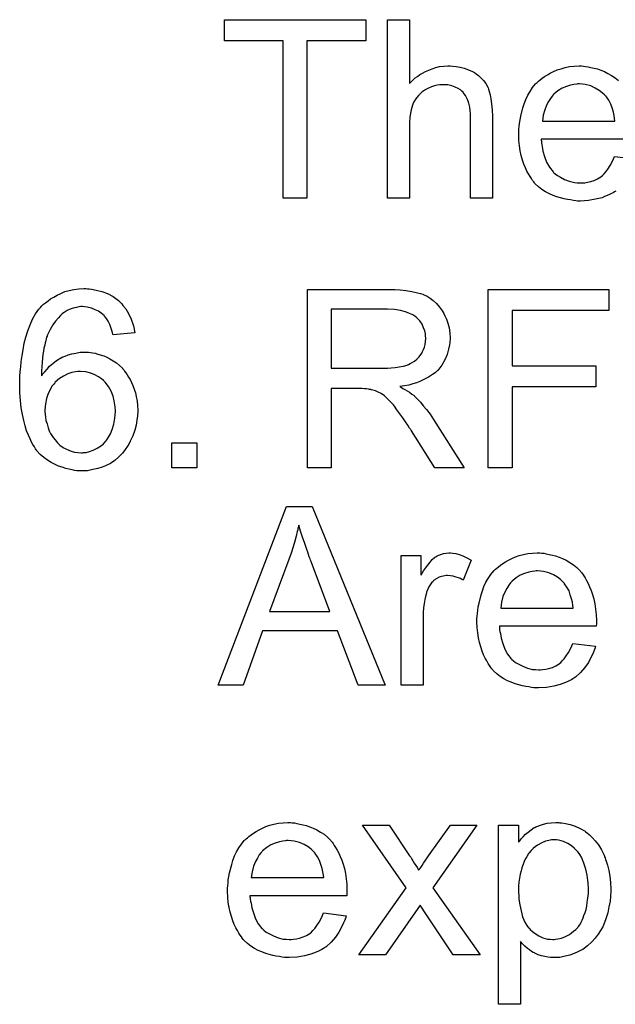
# Model space of a CAD drawing. Extents: x -1.5 to 9, y -3 to 5.
# Tile 234 of 256: x 4.835 to 5.102, y -0.325 to 0.116. Entities that reach past the tile are written whole.
import ezdxf

# ---------------------------------------------------------------- set-up
doc = ezdxf.new("R2010")
doc.units = 0
doc.layers.add('qfn16-30-34-a_mechanical_19', color=1, linetype='CONTINUOUS')

msp = doc.modelspace()

# ---------------------------------------------------------------- linework, layer by layer
at = {"layer": 'qfn16-30-34-a_mechanical_19', "color": 1}
for points in [[(4.990558, 0.106996), (4.964178, 0.106996), (4.964178, 0.036419), (4.953534, 0.036419), (4.953534, 0.106996), (4.927154, 0.106996), (4.927154, 0.116484), (4.990558, 0.116484), (4.990558, 0.106996)], [(5.010111, 0.08779), (5.010227, 0.087906), (5.010458, 0.088137), (5.010805, 0.088484), (5.011384, 0.089063), (5.011962, 0.089641), (5.012772, 0.090335), (5.013814, 0.09103), (5.014855, 0.09184), (5.016012, 0.092534), (5.017285, 0.093228), (5.020293, 0.094501), (5.021913, 0.095079), (5.023648, 0.095426), (5.025499, 0.095658), (5.02735, 0.095773), (5.028392, 0.095773), (5.029664, 0.095658), (5.031169, 0.095426), (5.032904, 0.095195), (5.034755, 0.094732), (5.036606, 0.094038), (5.038458, 0.093228), (5.038689, 0.093112), (5.039268, 0.092765), (5.040078, 0.092187), (5.041119, 0.091377), (5.04216, 0.090335), (5.043317, 0.089178), (5.044358, 0.08779), (5.045284, 0.08617), (5.0454, 0.085939), (5.045631, 0.08536), (5.045978, 0.084319), (5.046325, 0.082815), (5.046672, 0.080964), (5.04702, 0.078766), (5.047251, 0.076104), (5.047367, 0.073096), (5.047367, 0.036419), (5.037532, 0.036419), (5.037532, 0.073212), (5.037532, 0.073328), (5.037532, 0.073559), (5.037532, 0.073906), (5.037532, 0.074369), (5.037416, 0.075642), (5.037185, 0.077261), (5.036722, 0.078997), (5.036144, 0.080732), (5.035334, 0.082468), (5.034292, 0.083856), (5.034177, 0.083972), (5.033714, 0.084435), (5.03302, 0.085013), (5.031979, 0.085592), (5.030706, 0.086286), (5.029202, 0.086749), (5.02735, 0.087212), (5.025268, 0.087327), (5.024574, 0.087327), (5.023764, 0.087212), (5.022607, 0.087096), (5.02145, 0.086749), (5.020061, 0.086402), (5.018673, 0.085823), (5.017169, 0.085013), (5.017053, 0.084898), (5.01659, 0.08455), (5.015896, 0.084088), (5.015086, 0.083394), (5.014161, 0.082468), (5.013235, 0.081427), (5.012425, 0.080154), (5.011731, 0.078766), (5.011615, 0.078534), (5.0115, 0.078071), (5.011268, 0.077146), (5.010921, 0.075989), (5.010574, 0.074485), (5.010343, 0.072633), (5.010227, 0.070551), (5.010111, 0.068121), (5.010111, 0.036419), (5.000277, 0.036419), (5.000277, 0.116484), (5.010111, 0.116484), (5.010111, 0.08779)], [(5.102671, 0.039543), (5.102208, 0.039196), (5.101514, 0.038849), (5.10082, 0.038502), (5.099894, 0.038039), (5.098853, 0.037576), (5.097696, 0.037114), (5.096539, 0.036651), (5.093647, 0.035957), (5.090407, 0.035378), (5.08682, 0.035147), (5.085548, 0.035147), (5.084738, 0.035262), (5.083696, 0.035378), (5.082424, 0.035609), (5.081035, 0.035841), (5.079531, 0.036072), (5.076292, 0.036998), (5.074556, 0.037692), (5.072936, 0.038386), (5.071201, 0.039312), (5.069581, 0.040353), (5.068077, 0.04151), (5.066573, 0.042898), (5.066457, 0.043014), (5.066226, 0.043246), (5.065879, 0.043708), (5.065416, 0.044403), (5.064837, 0.045212), (5.064259, 0.046138), (5.063565, 0.047295), (5.06287, 0.048568), (5.062176, 0.050072), (5.061482, 0.051692), (5.060904, 0.053543), (5.060325, 0.05551), (5.059862, 0.057592), (5.059515, 0.059906), (5.059284, 0.062336), (5.059168, 0.064882), (5.059168, 0.064997), (5.059168, 0.065576), (5.059168, 0.06627), (5.059284, 0.067311), (5.059399, 0.068584), (5.059515, 0.069972), (5.059747, 0.071592), (5.060094, 0.073212), (5.061019, 0.076914), (5.061598, 0.078766), (5.062292, 0.080732), (5.063217, 0.082584), (5.064259, 0.084319), (5.065416, 0.086055), (5.066689, 0.087674), (5.066804, 0.08779), (5.067036, 0.088022), (5.067498, 0.088369), (5.068077, 0.088947), (5.068771, 0.089526), (5.069697, 0.09022), (5.070738, 0.09103), (5.072011, 0.091724), (5.073283, 0.092534), (5.074788, 0.093228), (5.076407, 0.093922), (5.078143, 0.094501), (5.079994, 0.095079), (5.081961, 0.095426), (5.084043, 0.095658), (5.086242, 0.095773), (5.087399, 0.095773), (5.088209, 0.095658)], [(5.088209, 0.095658), (5.089134, 0.095542), (5.090291, 0.095311), (5.091564, 0.095079), (5.093068, 0.094732), (5.094457, 0.094385), (5.096076, 0.093807), (5.09758, 0.093228), (5.0992, 0.092418), (5.10082, 0.091493), (5.10244, 0.090451), (5.103944, 0.089179)], [(5.086358, 0.087674), (5.085663, 0.087674), (5.0852, 0.087559), (5.083928, 0.087443), (5.082424, 0.087096), (5.080573, 0.086517), (5.078606, 0.085707), (5.076754, 0.08455), (5.074903, 0.083046), (5.074672, 0.082815), (5.074209, 0.082237), (5.073399, 0.081195), (5.072589, 0.079807), (5.071664, 0.078187), (5.070854, 0.076104), (5.070159, 0.073675), (5.069812, 0.071014), (5.102324, 0.071014), (5.102324, 0.071129), (5.102324, 0.071361), (5.102208, 0.071708), (5.102208, 0.072171), (5.101977, 0.073559), (5.10163, 0.075063), (5.101051, 0.076914), (5.100473, 0.07865), (5.099547, 0.080385), (5.098506, 0.081889), (5.098506, 0.082005), (5.098275, 0.082121), (5.097696, 0.082815), (5.096655, 0.083741), (5.095266, 0.084782), (5.093531, 0.085823), (5.091448, 0.086749), (5.089019, 0.087443), (5.087746, 0.087559), (5.086358, 0.087674)], [(5.112621, 0.062915), (5.069234, 0.062915), (5.069234, 0.062799), (5.069234, 0.062452), (5.06935, 0.061989), (5.06935, 0.061295), (5.069465, 0.060485), (5.069697, 0.059559), (5.070044, 0.057477), (5.070738, 0.055163), (5.071664, 0.052617), (5.072936, 0.050303), (5.074556, 0.048221), (5.074672, 0.048221), (5.074788, 0.047989), (5.075482, 0.047411), (5.076523, 0.046601), (5.077911, 0.045791), (5.079763, 0.044865), (5.081845, 0.044056), (5.084159, 0.043477), (5.085432, 0.043361), (5.08682, 0.043246), (5.087746, 0.043246), (5.088787, 0.043361), (5.09006, 0.043593), (5.091448, 0.04394), (5.093068, 0.044403), (5.094572, 0.045097), (5.096076, 0.046023), (5.096192, 0.046138), (5.09677, 0.046601), (5.097465, 0.047295), (5.098275, 0.048221), (5.0992, 0.049493), (5.100242, 0.051113), (5.101283, 0.052965), (5.102208, 0.055163), (5.11239, 0.05389)], [(4.865718, -0.004238), (4.866528, -0.004238), (4.867453, -0.004353), (4.869651, -0.004816), (4.872081, -0.005395), (4.874627, -0.00632), (4.877172, -0.007709), (4.878445, -0.008519), (4.879602, -0.009444), (4.879717, -0.00956), (4.879833, -0.009676), (4.88018, -0.010023), (4.880527, -0.01037), (4.881106, -0.010948), (4.881569, -0.011643), (4.882841, -0.013262), (4.884114, -0.015345), (4.885271, -0.01789), (4.886312, -0.020783), (4.887006, -0.024022), (4.877172, -0.024832), (4.877172, -0.024717), (4.877056, -0.024601), (4.87694, -0.023907), (4.876593, -0.022865), (4.876131, -0.021593), (4.875668, -0.020204), (4.874974, -0.018816), (4.874164, -0.017543), (4.873354, -0.016502), (4.873122, -0.01627), (4.87266, -0.015808), (4.87185, -0.015114), (4.870693, -0.014304), (4.869189, -0.013609), (4.867569, -0.012915), (4.865602, -0.012452), (4.863519, -0.012221), (4.862709, -0.012221), (4.861784, -0.012337), (4.860743, -0.012568), (4.859354, -0.012915), (4.857966, -0.013378), (4.856577, -0.013957), (4.855189, -0.014882), (4.854958, -0.014998), (4.854379, -0.015461), (4.853569, -0.01627), (4.852528, -0.017427), (4.851371, -0.018816), (4.850098, -0.020436), (4.848941, -0.022518), (4.847784, -0.024832), (4.847784, -0.024948), (4.847668, -0.025179), (4.847553, -0.025526), (4.847321, -0.025989), (4.847206, -0.026683), (4.846974, -0.027493), (4.846743, -0.028419), (4.846511, -0.029576), (4.846164, -0.030849), (4.845933, -0.032237), (4.845702, -0.033741), (4.845586, -0.035361), (4.845354, -0.037212), (4.845239, -0.039063), (4.845123, -0.041146), (4.845123, -0.043229), (4.845239, -0.043113), (4.845702, -0.042419), (4.846511, -0.041493), (4.847553, -0.040336), (4.84871, -0.038948), (4.850214, -0.037675), (4.851834, -0.036402), (4.853685, -0.035245), (4.853801, -0.035245), (4.853916, -0.03513), (4.85461, -0.034782), (4.855652, -0.034435), (4.85704, -0.033857), (4.85866, -0.033394), (4.860511, -0.033047), (4.862478, -0.0327), (4.864561, -0.032584), (4.865486, -0.032584), (4.86618, -0.0327), (4.867106, -0.032816), (4.868032, -0.032931), (4.869189, -0.033163), (4.870346, -0.03351), (4.873007, -0.03432), (4.874395, -0.034898), (4.875783, -0.035708), (4.877172, -0.036518), (4.878676, -0.037444), (4.880064, -0.038601), (4.881337, -0.039873), (4.881453, -0.039989), (4.881684, -0.04022), (4.882031, -0.040568), (4.882378, -0.041146), (4.882957, -0.041956), (4.883535, -0.042766), (4.884114, -0.043807), (4.884808, -0.044964), (4.885502, -0.046237), (4.886081, -0.047625), (4.886659, -0.049245), (4.887238, -0.050865), (4.887585, -0.0526), (4.887932, -0.054567), (4.888163, -0.056534), (4.888279, -0.058617), (4.888279, -0.058732), (4.888279, -0.058964), (4.888279, -0.059311), (4.888279, -0.059889), (4.888163, -0.060584), (4.888163, -0.061278), (4.887816, -0.063129), (4.887469, -0.065327), (4.886891, -0.067641), (4.886081, -0.070187), (4.884924, -0.072616), (4.884924, -0.072732), (4.884808, -0.072848), (4.884577, -0.073195), (4.884345, -0.073658), (4.883651, -0.074815), (4.88261, -0.076319), (4.881337, -0.077939), (4.879833, -0.079558), (4.877982, -0.081178), (4.876015, -0.082567), (4.875899, -0.082567), (4.875783, -0.082682), (4.875436, -0.082914), (4.874974, -0.083029), (4.873817, -0.083608), (4.872312, -0.084186), (4.870346, -0.084881), (4.868147, -0.085343), (4.865718, -0.085806), (4.863056, -0.085922), (4.862478, -0.085922), (4.8619, -0.085806), (4.860974, -0.085806), (4.859933, -0.085691), (4.858776, -0.085459), (4.857387, -0.085112), (4.855999, -0.084765), (4.854379, -0.084302), (4.852759, -0.083724), (4.851139, -0.083029), (4.849404, -0.082104), (4.847784, -0.081062), (4.846164, -0.079906), (4.844544, -0.078517), (4.84304, -0.076897), (4.842925, -0.076782), (4.842693, -0.076434), (4.842346, -0.075972), (4.841883, -0.075162), (4.841189, -0.074121), (4.840611, -0.072963), (4.839917, -0.071459), (4.839222, -0.06984), (4.838412, -0.067873), (4.837718, -0.065674), (4.83714, -0.063245), (4.836561, -0.060584), (4.835983, -0.057575), (4.835636, -0.054336), (4.835404, -0.050865), (4.835288, -0.047162), (4.835288, -0.047047), (4.835288, -0.046931), (4.835288, -0.046584), (4.835288, -0.046121), (4.835404, -0.044964), (4.835404, -0.043344), (4.83552, -0.041493), (4.835751, -0.039295), (4.835983, -0.036865), (4.83633, -0.034204), (4.836793, -0.031543), (4.837371, -0.02865), (4.838065, -0.025874), (4.838875, -0.023097), (4.839917, -0.020436), (4.841074, -0.01789), (4.842346, -0.015461), (4.84385, -0.013378), (4.843966, -0.013262), (4.844197, -0.013031), (4.84466, -0.012568), (4.845239, -0.011874), (4.845933, -0.01118), (4.846859, -0.010486), (4.848016, -0.00956), (4.849172, -0.00875), (4.850561, -0.00794), (4.852065, -0.007014), (4.853801, -0.00632), (4.855536, -0.00551), (4.857503, -0.004932), (4.859586, -0.004469), (4.861784, -0.004238), (4.864098, -0.004122), (4.865023, -0.004122), (4.865718, -0.004238)], [(5.002475, -0.004585), (5.003516, -0.004585), (5.005946, -0.0047), (5.008491, -0.005048), (5.011268, -0.005395), (5.013814, -0.005973), (5.015086, -0.00632), (5.016128, -0.006667), (5.016243, -0.006667), (5.016359, -0.006783), (5.017053, -0.00713), (5.018095, -0.007593), (5.019367, -0.008403), (5.020756, -0.009444), (5.02226, -0.010833), (5.023648, -0.012452), (5.025037, -0.014304), (5.025037, -0.014419), (5.025152, -0.014535), (5.025615, -0.015229), (5.026078, -0.016386), (5.026772, -0.01789), (5.02735, -0.019626), (5.027929, -0.021708), (5.028276, -0.023907), (5.028392, -0.026336), (5.028392, -0.026452), (5.028392, -0.026683), (5.028392, -0.027146), (5.028276, -0.027725), (5.028276, -0.028535), (5.02816, -0.029345), (5.027698, -0.031311), (5.027003, -0.033626), (5.026078, -0.036055), (5.024689, -0.038485), (5.023764, -0.039642), (5.022838, -0.040799), (5.022722, -0.040915), (5.022607, -0.04103), (5.02226, -0.041377), (5.021797, -0.041724), (5.021218, -0.042187), (5.020524, -0.04265), (5.019599, -0.043229), (5.018673, -0.043923), (5.017516, -0.044501), (5.016243, -0.04508), (5.014855, -0.045774), (5.013351, -0.046352), (5.011615, -0.046815), (5.00988, -0.047394), (5.007913, -0.047741), (5.00583, -0.048088), (5.006062, -0.048204), (5.006525, -0.048435), (5.007219, -0.048898), (5.008144, -0.049361), (5.010227, -0.050633), (5.011268, -0.051443), (5.012194, -0.052138), (5.012425, -0.052369), (5.013004, -0.052947), (5.013929, -0.053873), (5.015086, -0.05503), (5.016359, -0.05665), (5.017863, -0.058385), (5.019367, -0.060468), (5.020987, -0.062782), (5.034755, -0.084534), (5.021565, -0.084534), (5.011037, -0.067873), (5.011037, -0.067757), (5.010805, -0.067526), (5.010574, -0.067178), (5.010227, -0.066716), (5.009417, -0.065443), (5.008376, -0.063823), (5.007103, -0.062088), (5.00583, -0.060236), (5.004558, -0.058501), (5.003401, -0.056881), (5.003285, -0.056766), (5.002938, -0.056303), (5.002359, -0.055608), (5.001549, -0.054799), (4.999814, -0.053063), (4.998888, -0.052253), (4.997963, -0.051559), (4.997847, -0.051443), (4.997616, -0.051328), (4.997153, -0.051096), (4.996459, -0.050749), (4.995764, -0.050402), (4.994954, -0.050055), (4.993103, -0.049476), (4.992988, -0.049476), (4.992756, -0.049361), (4.992293, -0.049361), (4.991715, -0.049245), (4.990905, -0.049129), (4.989979, -0.049129), (4.988707, -0.049014), (4.975054, -0.049014), (4.975054, -0.084534), (4.96441, -0.084534), (4.96441, -0.004469), (5.001549, -0.004469), (5.002475, -0.004585)], [(5.099663, -0.013956), (5.05616, -0.013957), (5.05616, -0.038716), (5.093762, -0.038716), (5.093762, -0.048204), (5.05616, -0.048204), (5.05616, -0.084534), (5.045515, -0.084534), (5.045515, -0.004469), (5.099663, -0.004469), (5.099663, -0.013956)], [(5.000277, -0.013378), (4.975054, -0.013378), (4.975054, -0.039873), (4.998888, -0.039873), (5.000277, -0.039758), (5.001896, -0.039642), (5.003748, -0.039526), (5.005599, -0.039295), (5.00745, -0.038948), (5.00907, -0.038485), (5.009301, -0.038369), (5.009764, -0.038138), (5.010458, -0.037791), (5.011384, -0.037328), (5.012425, -0.036634), (5.013467, -0.035824), (5.014508, -0.034782), (5.015318, -0.033626), (5.015433, -0.03351), (5.015665, -0.033047), (5.016012, -0.032353), (5.016475, -0.031427), (5.016822, -0.030386), (5.017169, -0.029229), (5.0174, -0.02784), (5.017516, -0.026452), (5.017516, -0.026336), (5.017516, -0.026221), (5.0174, -0.025526), (5.017285, -0.024485), (5.017053, -0.023097), (5.016475, -0.021708), (5.01578, -0.020089), (5.014739, -0.018584), (5.013351, -0.01708), (5.013119, -0.016965), (5.012541, -0.016502), (5.011615, -0.015923), (5.010111, -0.015229), (5.008376, -0.014535), (5.006062, -0.013957), (5.003401, -0.013494), (5.000277, -0.013378)], [(4.862594, -0.041262), (4.8619, -0.041262), (4.861437, -0.041377), (4.86028, -0.041493), (4.85866, -0.04184), (4.856924, -0.042419), (4.854958, -0.043344), (4.853106, -0.044501), (4.851255, -0.046121), (4.851024, -0.046352), (4.850561, -0.046931), (4.849751, -0.047972), (4.848941, -0.049476), (4.848131, -0.051212), (4.847321, -0.05341), (4.846859, -0.05584), (4.846627, -0.058617), (4.846627, -0.058848), (4.846627, -0.059427), (4.846743, -0.060468), (4.846859, -0.061741), (4.84709, -0.063245), (4.847553, -0.064865), (4.848016, -0.0666), (4.84871, -0.068335), (4.848825, -0.068567), (4.849172, -0.069145), (4.849635, -0.069955), (4.850329, -0.070997), (4.851139, -0.072038), (4.852181, -0.073311), (4.853338, -0.074352), (4.854726, -0.075393), (4.854958, -0.075509), (4.85542, -0.07574), (4.85623, -0.076203), (4.857271, -0.07655), (4.858428, -0.077013), (4.859817, -0.077476), (4.861321, -0.077707), (4.862941, -0.077823), (4.863519, -0.077823), (4.863982, -0.077707), (4.865139, -0.077591), (4.866643, -0.077244), (4.868263, -0.07655), (4.870114, -0.07574), (4.871965, -0.074468), (4.872891, -0.073773), (4.873701, -0.072848), (4.873701, -0.072732), (4.873932, -0.072616), (4.874395, -0.071922), (4.875089, -0.070765), (4.876015, -0.069261), (4.876825, -0.067294), (4.877519, -0.06498), (4.877982, -0.062319), (4.878213, -0.059195), (4.878213, -0.05908), (4.878213, -0.058848), (4.878213, -0.058385), (4.878097, -0.057807), (4.878097, -0.057113), (4.877982, -0.056303), (4.877635, -0.054452), (4.877172, -0.052369), (4.876362, -0.050171), (4.875205, -0.048088), (4.873701, -0.046121), (4.87347, -0.04589), (4.872891, -0.045311), (4.871965, -0.044617), (4.870693, -0.043691), (4.869073, -0.042766), (4.867222, -0.042072), (4.865023, -0.041493), (4.862594, -0.041262)], [(4.914774, -0.084534), (4.903551, -0.084534), (4.903551, -0.073311), (4.914774, -0.073311), (4.914774, -0.084534)], [(4.999235, -0.181999), (4.987203, -0.181999), (4.977831, -0.157702), (4.944278, -0.157702), (4.9356, -0.181999), (4.924377, -0.181999), (4.954922, -0.101935), (4.966492, -0.101935), (4.999235, -0.181999)], [(4.960476, -0.110265), (4.960476, -0.110381), (4.96036, -0.110612), (4.96036, -0.111075), (4.960129, -0.111538), (4.960013, -0.112348), (4.959782, -0.113158), (4.959319, -0.115125), (4.95874, -0.117439), (4.957931, -0.119984), (4.957121, -0.122761), (4.956079, -0.125653), (4.947402, -0.149025), (4.974476, -0.149025), (4.966145, -0.127042), (4.966145, -0.126926), (4.966029, -0.126579), (4.965798, -0.126), (4.965567, -0.125306), (4.96522, -0.124496), (4.964873, -0.123455), (4.964525, -0.122298), (4.964063, -0.121141), (4.963137, -0.11848), (4.962211, -0.115703), (4.961286, -0.112926), (4.960476, -0.110265)], [(5.029664, -0.122761), (5.030937, -0.122992), (5.032441, -0.123455), (5.034061, -0.124034), (5.035912, -0.124843), (5.037879, -0.125885), (5.034292, -0.134909), (5.034177, -0.134794), (5.033714, -0.134562), (5.03302, -0.134215), (5.032094, -0.133868), (5.031053, -0.133521), (5.02978, -0.133174), (5.028507, -0.132942), (5.027235, -0.132827), (5.026656, -0.132827), (5.026078, -0.132942), (5.025268, -0.133058), (5.024458, -0.13329), (5.023417, -0.133637), (5.022375, -0.134099), (5.02145, -0.134794), (5.021334, -0.134909), (5.020987, -0.135141), (5.02064, -0.135603), (5.020061, -0.136182), (5.019483, -0.136992), (5.018904, -0.137917), (5.018326, -0.138959), (5.017863, -0.140232), (5.017747, -0.140463), (5.017632, -0.141157), (5.0174, -0.142198), (5.017053, -0.143587), (5.016706, -0.145322), (5.016475, -0.147289), (5.016359, -0.149372), (5.016243, -0.151686), (5.016243, -0.181999), (5.006409, -0.181999), (5.006409, -0.123918), (5.015318, -0.123918), (5.015318, -0.132711), (5.015433, -0.132595), (5.015896, -0.131785), (5.016475, -0.130744), (5.0174, -0.129471), (5.018326, -0.128199), (5.019367, -0.12681), (5.020408, -0.125653), (5.02145, -0.124728), (5.021565, -0.124612), (5.021913, -0.124381), (5.022607, -0.124034), (5.023301, -0.123686), (5.024227, -0.123339), (5.025384, -0.122992), (5.026541, -0.122761), (5.027813, -0.122645), (5.028623, -0.122645), (5.029664, -0.122761)], [(5.069465, -0.122761), (5.070391, -0.122876), (5.071548, -0.123108), (5.072821, -0.123339), (5.074325, -0.123686), (5.075713, -0.124034), (5.077333, -0.124612), (5.078837, -0.125191), (5.080457, -0.126), (5.082077, -0.126926), (5.083696, -0.127967), (5.0852, -0.12924), (5.086589, -0.130628), (5.086705, -0.130744), (5.086936, -0.130975), (5.087283, -0.131438), (5.087746, -0.132132), (5.088324, -0.132942), (5.088903, -0.133868), (5.089597, -0.135025), (5.090291, -0.136413), (5.090985, -0.137917), (5.09168, -0.139537), (5.092258, -0.141388), (5.092837, -0.143355), (5.0933, -0.145554), (5.093647, -0.147868), (5.093878, -0.150297), (5.093994, -0.152958), (5.093994, -0.153074), (5.093994, -0.153537), (5.093994, -0.154347), (5.093878, -0.155504), (5.05049, -0.155504), (5.05049, -0.15562), (5.05049, -0.155967), (5.050606, -0.156429), (5.050606, -0.157124), (5.050722, -0.157934), (5.050953, -0.158859), (5.0513, -0.160942), (5.051995, -0.163256), (5.05292, -0.165801), (5.054193, -0.168115), (5.055813, -0.170198), (5.055928, -0.170198), (5.056044, -0.170429), (5.056738, -0.171008), (5.05778, -0.171818), (5.059168, -0.172627), (5.061019, -0.173553), (5.063102, -0.174363), (5.065416, -0.174941), (5.066689, -0.175057), (5.068077, -0.175173), (5.069002, -0.175173), (5.070044, -0.175057), (5.071316, -0.174826), (5.072705, -0.174479), (5.074325, -0.174016), (5.075829, -0.173322), (5.077333, -0.172396), (5.077449, -0.17228), (5.078027, -0.171818), (5.078721, -0.171123), (5.079531, -0.170198), (5.080457, -0.168925), (5.081498, -0.167305), (5.082539, -0.165454), (5.083465, -0.163256), (5.093647, -0.164528), (5.093647, -0.164644), (5.093531, -0.164875), (5.093415, -0.165338), (5.093184, -0.166032), (5.092837, -0.166727), (5.09249, -0.167652), (5.091564, -0.169619), (5.090407, -0.171817), (5.088787, -0.174131), (5.086936, -0.17633), (5.084622, -0.178412), (5.084506, -0.178412), (5.084275, -0.178644), (5.083928, -0.178875), (5.083465, -0.179222), (5.082771, -0.17957), (5.082077, -0.179917), (5.081151, -0.180379), (5.08011, -0.180842), (5.078953, -0.181305), (5.077796, -0.181768), (5.074903, -0.182462), (5.071664, -0.183041), (5.068077, -0.183272), (5.066804, -0.183272), (5.065994, -0.183156), (5.064953, -0.183041), (5.06368, -0.182809), (5.062292, -0.182578), (5.060788, -0.182346), (5.057548, -0.181421), (5.055813, -0.180726), (5.054193, -0.180032), (5.052457, -0.179107), (5.050838, -0.178065), (5.049333, -0.176908), (5.047829, -0.17552), (5.047714, -0.175404), (5.047482, -0.175173), (5.047135, -0.17471), (5.046672, -0.174016), (5.046094, -0.173206), (5.045515, -0.17228), (5.044821, -0.171123), (5.044127, -0.169851), (5.043433, -0.168347), (5.042739, -0.166727), (5.04216, -0.164876), (5.041582, -0.162909), (5.041119, -0.160826), (5.040772, -0.158512), (5.04054, -0.156082), (5.040425, -0.153537), (5.040425, -0.153421), (5.040425, -0.152843), (5.040425, -0.152149), (5.04054, -0.151107), (5.040656, -0.149835), (5.040772, -0.148446), (5.041003, -0.146826), (5.04135, -0.145207), (5.042276, -0.141504), (5.042854, -0.139653), (5.043548, -0.137686), (5.044474, -0.135835), (5.045515, -0.134099), (5.046672, -0.132364), (5.047945, -0.130744), (5.048061, -0.130628), (5.048292, -0.130397), (5.048755, -0.13005), (5.049333, -0.129471), (5.050028, -0.128893), (5.050953, -0.128199), (5.051995, -0.127389), (5.053267, -0.126695), (5.05454, -0.125885), (5.056044, -0.125191), (5.057664, -0.124496), (5.059399, -0.123918), (5.061251, -0.123339), (5.063217, -0.122992), (5.0653, -0.122761), (5.067498, -0.122645), (5.068655, -0.122645), (5.069465, -0.122761)], [(5.067614, -0.130744), (5.06692, -0.130744), (5.066457, -0.13086), (5.065184, -0.130976), (5.06368, -0.131323), (5.061829, -0.131901), (5.059862, -0.132711), (5.058011, -0.133868), (5.05616, -0.135372), (5.055928, -0.135603), (5.055466, -0.136182), (5.054656, -0.137223), (5.053846, -0.138612), (5.05292, -0.140232), (5.05211, -0.142314), (5.051416, -0.144744), (5.051069, -0.147405), (5.083581, -0.147405), (5.083581, -0.147289), (5.083581, -0.147058), (5.083465, -0.146711), (5.083465, -0.146248), (5.083234, -0.144859), (5.082886, -0.143355), (5.082308, -0.141504), (5.08173, -0.139769), (5.080804, -0.138033), (5.079763, -0.136529), (5.079763, -0.136413), (5.079531, -0.136298), (5.078953, -0.135603), (5.077911, -0.134678), (5.076523, -0.133637), (5.074788, -0.132595), (5.072705, -0.13167), (5.070275, -0.130976), (5.069002, -0.13086), (5.067614, -0.130744)], [(4.957583, -0.243714), (4.958509, -0.243829), (4.959666, -0.244061), (4.960939, -0.244292), (4.962443, -0.244639), (4.963831, -0.244986), (4.965451, -0.245565), (4.966955, -0.246143), (4.968575, -0.246953), (4.970195, -0.247879), (4.971815, -0.24892), (4.973319, -0.250193), (4.974707, -0.251581), (4.974823, -0.251697), (4.975054, -0.251928), (4.975401, -0.252391), (4.975864, -0.253085), (4.976443, -0.253895), (4.977021, -0.254821), (4.977715, -0.255978), (4.978409, -0.257366), (4.979104, -0.25887), (4.979798, -0.26049), (4.980376, -0.262341), (4.980955, -0.264308), (4.981418, -0.266507), (4.981765, -0.26882), (4.981996, -0.27125), (4.982112, -0.273911), (4.982112, -0.274027), (4.982112, -0.27449), (4.982112, -0.2753), (4.981996, -0.276457), (4.938609, -0.276457), (4.938609, -0.276572), (4.938609, -0.27692), (4.938724, -0.277382), (4.938724, -0.278077), (4.93884, -0.278886), (4.939071, -0.279812), (4.939418, -0.281895), (4.940113, -0.284209), (4.941038, -0.286754), (4.942311, -0.289068), (4.943931, -0.291151), (4.944047, -0.291151), (4.944162, -0.291382), (4.944856, -0.291961), (4.945898, -0.29277), (4.947286, -0.29358), (4.949137, -0.294506), (4.95122, -0.295316), (4.953534, -0.295894), (4.954807, -0.29601), (4.956195, -0.296126), (4.957121, -0.296126), (4.958162, -0.29601), (4.959435, -0.295779), (4.960823, -0.295432), (4.962443, -0.294969), (4.963947, -0.294274), (4.965451, -0.293349), (4.965567, -0.293233), (4.966145, -0.29277), (4.966839, -0.292076), (4.967649, -0.291151), (4.968575, -0.289878), (4.969616, -0.288258), (4.970658, -0.286407), (4.971583, -0.284209), (4.981765, -0.285481), (4.981765, -0.285597), (4.981649, -0.285828), (4.981533, -0.286291), (4.981302, -0.286985), (4.980955, -0.28768), (4.980608, -0.288605), (4.979682, -0.290572), (4.978525, -0.29277), (4.976905, -0.295084), (4.975054, -0.297283), (4.97274, -0.299365), (4.972624, -0.299365), (4.972393, -0.299597), (4.972046, -0.299828), (4.971583, -0.300175), (4.970889, -0.300522), (4.970195, -0.300869), (4.969269, -0.301332), (4.968228, -0.301795), (4.967071, -0.302258), (4.965914, -0.302721), (4.963021, -0.303415), (4.959782, -0.303993), (4.956195, -0.304225), (4.954922, -0.304225), (4.954112, -0.304109), (4.953071, -0.303993), (4.951798, -0.303762), (4.95041, -0.303531), (4.948906, -0.303299), (4.945666, -0.302373), (4.943931, -0.301679), (4.942311, -0.300985), (4.940575, -0.30006), (4.938956, -0.299018), (4.937452, -0.297861), (4.935948, -0.296473), (4.935832, -0.296357), (4.9356, -0.296126), (4.935253, -0.295663), (4.934791, -0.294969), (4.934212, -0.294159), (4.933633, -0.293233), (4.932939, -0.292076), (4.932245, -0.290803), (4.931551, -0.289299), (4.930857, -0.28768), (4.930278, -0.285828), (4.9297, -0.283861), (4.929237, -0.281779), (4.92889, -0.279465), (4.928658, -0.277035), (4.928543, -0.27449), (4.928543, -0.274374), (4.928543, -0.273796), (4.928543, -0.273101), (4.928658, -0.27206), (4.928774, -0.270787), (4.92889, -0.269399), (4.929121, -0.267779), (4.929468, -0.266159), (4.930394, -0.262457), (4.930972, -0.260606), (4.931667, -0.258639), (4.932592, -0.256788), (4.933633, -0.255052), (4.934791, -0.253317), (4.936063, -0.251697), (4.936179, -0.251581), (4.93641, -0.25135), (4.936873, -0.251003), (4.937452, -0.250424), (4.938146, -0.249846), (4.939071, -0.249151), (4.940113, -0.248342), (4.941385, -0.247647), (4.942658, -0.246838), (4.944162, -0.246143), (4.945782, -0.245449), (4.947517, -0.244871), (4.949369, -0.244292), (4.951336, -0.243945), (4.953418, -0.243714), (4.955617, -0.243598), (4.956774, -0.243598), (4.957583, -0.243714)], [(5.02064, -0.27287), (5.041813, -0.302952), (5.02978, -0.302952), (5.017747, -0.285019), (5.014971, -0.280738), (4.999351, -0.302952), (4.987434, -0.302952), (5.008607, -0.27287), (4.989054, -0.244871), (5.001087, -0.244871), (5.010227, -0.258639), (5.010343, -0.258755), (5.01069, -0.259217), (5.011153, -0.260027), (5.011731, -0.260837), (5.01231, -0.261878), (5.013004, -0.26292), (5.013698, -0.263961), (5.014276, -0.265002), (5.014392, -0.264887), (5.014739, -0.264424), (5.015202, -0.26373), (5.01578, -0.26292), (5.016475, -0.261878), (5.017169, -0.260837), (5.018673, -0.258639), (5.028507, -0.244871), (5.040425, -0.244871), (5.02064, -0.27287)], [(5.07768, -0.243714), (5.07849, -0.243829), (5.080225, -0.244061), (5.082308, -0.244524), (5.084506, -0.245218), (5.086705, -0.246259), (5.088903, -0.247532), (5.089019, -0.247532), (5.089134, -0.247763), (5.089828, -0.248226), (5.09087, -0.249151), (5.092142, -0.250308), (5.093531, -0.251812), (5.094919, -0.253664), (5.096308, -0.255862), (5.097465, -0.258292), (5.097465, -0.258407), (5.09758, -0.258639), (5.097696, -0.258986), (5.097927, -0.259449), (5.098159, -0.260143), (5.09839, -0.260953), (5.098969, -0.262804), (5.099547, -0.265118), (5.10001, -0.267663), (5.100357, -0.270556), (5.100473, -0.273564), (5.100473, -0.27368), (5.100473, -0.273911), (5.100473, -0.274374), (5.100473, -0.275068), (5.100357, -0.275878), (5.100357, -0.276804), (5.100126, -0.278886), (5.099663, -0.281432), (5.099084, -0.284093), (5.098275, -0.28687), (5.097233, -0.289646), (5.097233, -0.289762), (5.097118, -0.289993), (5.096886, -0.290341), (5.096655, -0.290803), (5.095845, -0.292076), (5.094804, -0.293696), (5.093531, -0.295431), (5.091911, -0.297167), (5.09006, -0.298902), (5.087862, -0.300522), (5.087746, -0.300522), (5.08763, -0.300638), (5.087283, -0.300869), (5.08682, -0.301101), (5.085663, -0.301679), (5.084043, -0.302373), (5.082077, -0.303068), (5.079994, -0.303646), (5.077564, -0.304109), (5.075135, -0.304225), (5.074325, -0.304225), (5.073399, -0.304109), (5.072242, -0.303993), (5.070854, -0.303762), (5.06935, -0.303415), (5.067846, -0.302952), (5.066341, -0.302258), (5.066226, -0.302142), (5.065647, -0.301911), (5.064953, -0.301448), (5.064027, -0.300754), (5.063102, -0.30006), (5.061945, -0.299134), (5.060904, -0.298093), (5.059978, -0.296936), (5.059978, -0.325166), (5.050143, -0.325166), (5.050143, -0.244871), (5.059052, -0.244871), (5.059052, -0.252507), (5.059168, -0.252275), (5.059631, -0.251813), (5.060209, -0.251003), (5.061135, -0.250077), (5.062176, -0.24892), (5.063333, -0.247879), (5.064722, -0.246838), (5.06611, -0.245912), (5.066341, -0.245796), (5.066804, -0.245565), (5.06773, -0.245218), (5.068887, -0.244755), (5.070275, -0.244292), (5.071895, -0.243945), (5.073746, -0.243714), (5.075829, -0.243598), (5.077101, -0.243598), (5.07768, -0.243714)], [(4.955732, -0.251697), (4.955038, -0.251697), (4.954575, -0.251813), (4.953302, -0.251928), (4.951798, -0.252275), (4.949947, -0.252854), (4.94798, -0.253664), (4.946129, -0.254821), (4.944278, -0.256325), (4.944047, -0.256556), (4.943584, -0.257135), (4.942774, -0.258176), (4.941964, -0.259565), (4.941038, -0.261184), (4.940228, -0.263267), (4.939534, -0.265697), (4.939187, -0.268358), (4.971699, -0.268358), (4.971699, -0.268242), (4.971699, -0.268011), (4.971583, -0.267663), (4.971583, -0.267201), (4.971352, -0.265812), (4.971005, -0.264308), (4.970426, -0.262457), (4.969848, -0.260721), (4.968922, -0.258986), (4.967881, -0.257482), (4.967881, -0.257366), (4.967649, -0.25725), (4.967071, -0.256556), (4.966029, -0.255631), (4.964641, -0.254589), (4.962906, -0.253548), (4.960823, -0.252623), (4.958393, -0.251928), (4.957121, -0.251813), (4.955732, -0.251697)], [(5.074903, -0.25135), (5.074325, -0.25135), (5.073862, -0.251465), (5.072705, -0.251697), (5.071201, -0.252044), (5.069465, -0.252738), (5.067614, -0.25378), (5.066573, -0.254474), (5.065647, -0.255284), (5.064722, -0.256209), (5.063796, -0.25725), (5.063796, -0.257366), (5.063565, -0.257482), (5.063333, -0.257829), (5.063102, -0.258292), (5.062755, -0.258986), (5.062292, -0.25968), (5.061829, -0.260606), (5.061482, -0.261531), (5.061019, -0.262688), (5.060556, -0.263961), (5.060209, -0.265349), (5.059747, -0.266854), (5.059515, -0.268589), (5.059284, -0.270325), (5.059052, -0.272176), (5.059052, -0.274258), (5.059052, -0.274374), (5.059052, -0.274721), (5.059052, -0.2753), (5.059168, -0.27611), (5.059168, -0.277035), (5.059284, -0.278077), (5.059631, -0.280506), (5.060209, -0.283283), (5.060904, -0.285944), (5.06206, -0.288605), (5.062755, -0.289762), (5.063565, -0.290803), (5.063796, -0.291035), (5.064374, -0.291613), (5.0653, -0.292539), (5.066573, -0.293465), (5.068193, -0.29439), (5.070044, -0.295316), (5.072126, -0.295894), (5.073283, -0.29601), (5.07444, -0.296126), (5.075135, -0.296126), (5.075597, -0.29601), (5.076754, -0.295779), (5.078374, -0.295432), (5.08011, -0.294737), (5.081961, -0.293812), (5.083812, -0.292423), (5.084738, -0.291613), (5.085663, -0.290688), (5.085663, -0.290572), (5.085895, -0.290456), (5.086126, -0.290109), (5.086358, -0.289646), (5.08682, -0.289068), (5.087167, -0.288258), (5.08763, -0.287448), (5.088093, -0.286407), (5.08844, -0.285365), (5.088903, -0.283977), (5.089366, -0.282589), (5.089713, -0.281085), (5.089944, -0.279349), (5.090176, -0.277498), (5.090407, -0.275531), (5.090407, -0.273448), (5.090407, -0.273333), (5.090407, -0.272986), (5.090407, -0.272407), (5.090291, -0.271597), (5.090291, -0.270672), (5.090176, -0.26963), (5.089828, -0.267201), (5.08925, -0.264539), (5.08844, -0.261878), (5.087283, -0.259217), (5.086589, -0.257945), (5.085779, -0.256903), (5.085779, -0.256788), (5.085548, -0.256672), (5.084969, -0.255978), (5.084043, -0.255168), (5.082771, -0.254127), (5.081151, -0.253085), (5.0793, -0.25216), (5.077217, -0.251581), (5.07606, -0.251465), (5.074903, -0.25135)]]:
    msp.add_lwpolyline(points, dxfattribs=at)

doc.saveas('drawing.dxf')
